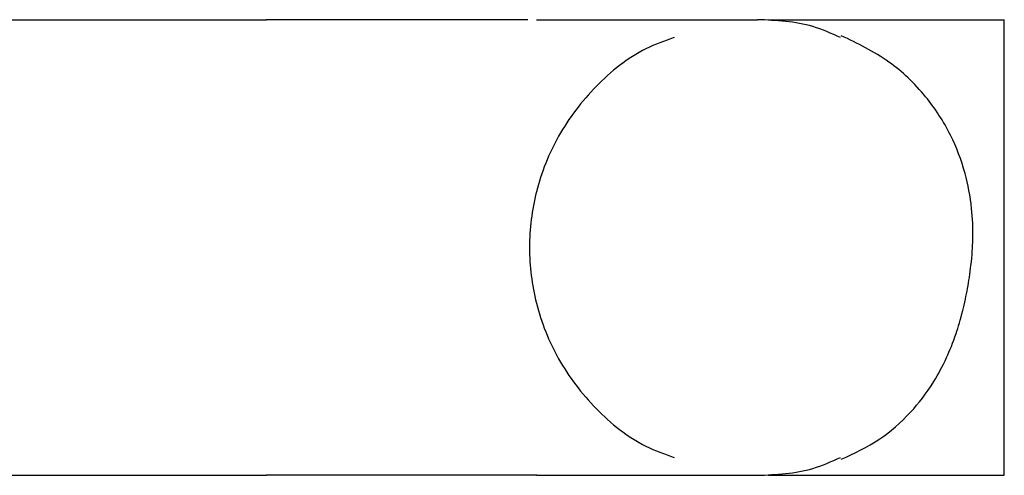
# Paper-space layout '_Posterior' of a CAD drawing. Header units: millimetres. Extents: x -509 to 508, y -18 to 950.
# Tile 39 of 53: x 421 to 460, y -18 to 0. Entities that reach past the tile are written whole.
import ezdxf

# ---------------------------------------------------------------- set-up
doc = ezdxf.new("R2010")
doc.units = ezdxf.units.MM

psp = doc.layouts.new('_Posterior')

# ---------------------------------------------------------------- linework, layer by layer
at = {"color": 7, "linetype": 'Continuous', "lineweight": 25}
for p, q in [((450.437, 0), (459.753, 0)), ((459.753, -18), (459.753, 0)), ((450.437, -18), (459.753, -18))]:
    psp.add_line(p, q, dxfattribs=at)
for points, knots in [([(440.931, 0), (439.505, 0), (436.568, 0), (432.63, 0), (430.602, 0)], [0, 0, 0, 0, 0.485222, 1, 1, 1, 1]), ([(441.281, 0), (442.622, 0), (445.313, 0), (447.964, 0), (449.687, 0), (449.896, 0), (450, 0)], [0, 0, 0, 0, 0.248699, 0.499148, 0.749581, 1, 1, 1, 1]), ([(453.285, -0.705), (452.926, -0.544), (451.891, -0.079), (450.747, -0.031), (450, 0)], [0, 0, 0, 0, 0.346141, 1, 1, 1, 1]), ([(413.956, 0), (414.484, 0), (417.983, 0), (423.476, 0), (428.49, 0), (430.538, 0), (430.605, 0)], [0, 0, 0, 0, 0.079665, 0.527478, 0.984425, 1, 1, 1, 1]), ([(446.715, -0.705), (446.336, -0.84), (445.181, -1.249), (443.564, -2.576), (442.067, -4.514), (441.19, -6.729), (440.908, -9), (441.19, -11.271), (442.067, -13.486), (443.564, -15.424), (445.181, -16.751), (446.337, -17.161), (446.716, -17.295)], [0, 0, 0, 0, 0.056079, 0.17099, 0.285902, 0.396668, 0.499973, 0.603278, 0.714044, 0.828955, 0.943867, 1, 1, 1, 1]), ([(453.313, -17.368), (453.825, -17.131), (454.761, -16.697), (455.984, -15.649), (456.852, -14.543), (457.436, -13.47), (457.808, -12.555), (458.055, -11.745), (458.211, -11.08), (458.304, -10.614), (458.383, -10.141), (458.476, -9.431), (458.532, -8.506), (458.477, -7.314), (458.211, -5.937), (457.629, -4.431), (456.631, -2.915), (455.167, -1.518), (453.956, -0.939), (453.313, -0.632)], [0, 0, 0, 0, 0.139614, 0.255409, 0.347263, 0.400532, 0.440714, 0.468692, 0.478929, 0.487614, 0.496613, 0.507459, 0.536927, 0.579345, 0.635665, 0.706085, 0.790531, 0.888681, 1, 1, 1, 1]), ([(450, -18), (450.747, -17.969), (451.89, -17.921), (452.926, -17.456), (453.284, -17.295)], [0, 0, 0, 0, 0.654076, 1, 1, 1, 1]), ([(413.978, -18), (414.499, -18), (417.99, -18), (423.475, -18), (428.49, -18), (430.538, -18), (430.605, -18)], [0, 0, 0, 0, 0.078603, 0.526933, 0.984407, 1, 1, 1, 1]), ([(441.281, -18), (442.622, -18), (445.313, -18), (447.964, -18), (449.687, -18), (449.896, -18), (450, -18)], [0, 0, 0, 0, 0.248699, 0.499148, 0.749581, 1, 1, 1, 1])]:
    psp.add_open_spline(points, degree=3, knots=knots, dxfattribs=at)
psp.add_open_spline([(441.293, -18), (438.425, -18), (434.856, -18), (430.602, -18)], degree=3, dxfattribs=at)

doc.saveas('drawing.dxf')
